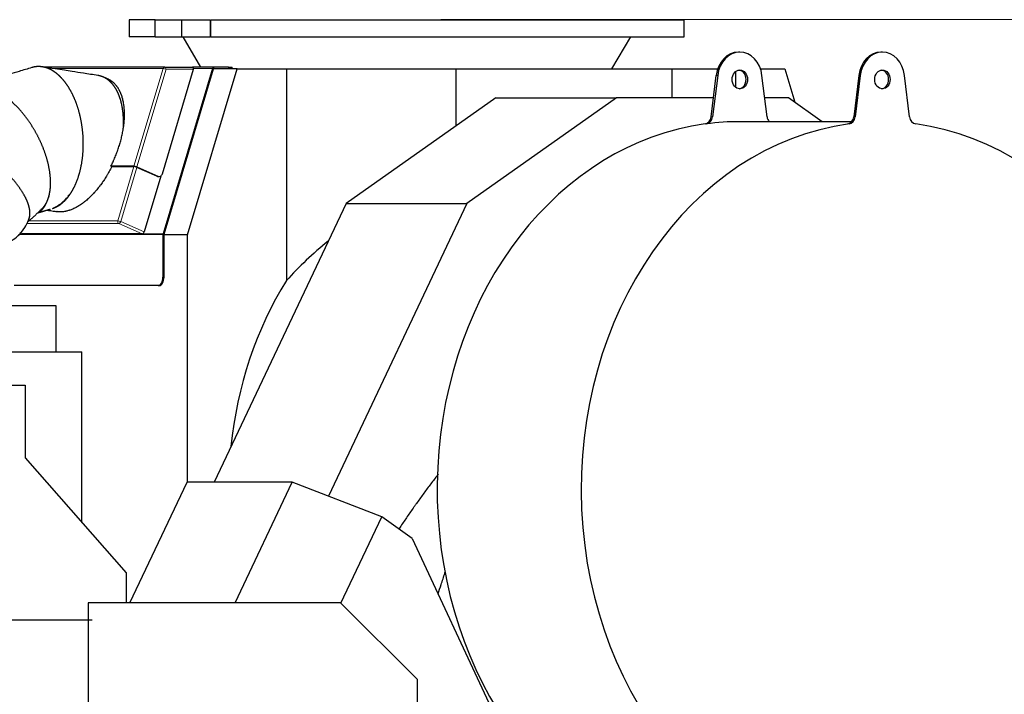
# Model space of a CAD drawing. Header units: inches. Extents: x 0 to 23760, y -13 to 16800.
# Tile 161 of 217: x 11824 to 12977, y 14098 to 14889. Entities that reach past the tile are written whole.
import ezdxf

# ---------------------------------------------------------------- set-up
doc = ezdxf.new("R2010")
doc.units = ezdxf.units.IN
doc.layers.add('254', color=7, linetype='Continuous', true_color=0xffffff)
doc.styles.add('latin_extended', font='simplex.shx')
doc.dimstyles.get("Standard").update_dxf_attribs({"dimtxt": 0.18, "dimasz": 0.18, "dimexe": 0.18, "dimexo": 0.0625, "dimgap": 0.09, "dimtad": 0, "dimtih": 1, "dimtoh": 1, "dimdec": 4, "dimzin": 0, "dimdsep": 46, "dimtxsty": 'Standard', "dimcen": 0.09, "dimadec": 0, "dimazin": 0, "dimtfac": 1, "dimtdec": 4, "dimtofl": 0, "dimtmove": 0, "dimatfit": 3, "dimfxl": 1, "dimtolj": 1, "dimtzin": 0, "dimarcsym": 0})

# ---------------------------------------------------------------- blocks, each defined once
blk = doc.blocks.new('_U8')
at = {"layer": '254', "color": 3, "linetype": 'Continuous', "lineweight": 13, "transparency": 16777216}
for p, q in [((10286.1, 14378.6), (10286.1, 15328.6)), ((13186.9, 14378.6), (13186.9, 15328.6)), ((10426.1, 15288.6), (13046.9, 15288.6))]:
    blk.add_line(p, q, dxfattribs=at)
at = {"layer": '254', "color": 3, "transparency": 16777216}
for points in [[(10426.1, 15311.9), (10426.1, 15265.3), (10286.1, 15288.6)], [(13046.9, 15265.3), (13046.9, 15311.9), (13186.9, 15288.6)]]:
    blk.add_solid(points, dxfattribs=at)
at = {"layer": 'Defpoints', "color": 0, "transparency": 16777216}
for p in [(13186.9, 15288.6), (10286.1, 14338.6), (13186.9, 14338.6)]:
    blk.add_point(p, dxfattribs=at)
at = {"layer": '254', "color": 2, "lineweight": 13, "transparency": 16777216, "insert": (11519.9, 15498.6), "char_height": 140, "attachment_point": 1, "style": 'latin_extended'}
blk.add_mtext('\\A1;2901', dxfattribs=at)
blk = doc.blocks.new('_U16')
at = {"layer": '254', "color": 3, "linetype": 'Continuous', "lineweight": 13, "transparency": 16777216}
for p, q in [((12317.4, 14888.6), (13727.5, 14888.6)), ((13687.5, 11088.4), (13687.5, 14748.6)), ((12171.3, 10948.4), (13727.5, 10948.4))]:
    blk.add_line(p, q, dxfattribs=at)
at = {"layer": '254', "color": 3, "transparency": 16777216}
for points in [[(13710.9, 14748.6), (13664.2, 14748.6), (13687.5, 14888.6)], [(13664.2, 11088.4), (13710.9, 11088.4), (13687.5, 10948.4)]]:
    blk.add_solid(points, dxfattribs=at)
at = {"layer": 'Defpoints', "color": 0, "transparency": 16777216}
for p in [(12277.4, 14888.6), (13687.5, 14888.6), (12131.3, 10948.4)]:
    blk.add_point(p, dxfattribs=at)
at = {"layer": '254', "color": 2, "lineweight": 13, "transparency": 16777216, "insert": (13477.5, 12671.8), "char_height": 140, "attachment_point": 1, "rotation": 90, "style": 'latin_extended'}
blk.add_mtext('\\A1;3940', dxfattribs=at)

msp = doc.modelspace()

# ---------------------------------------------------------------- linework, layer by layer
at = {"layer": '254', "color": 2, "linetype": 'Continuous', "lineweight": 25}
for p, q in [((11952.352, 14888.588), (11952.352, 14868.588)), ((11982.46, 14888.588), (11952.352, 14888.588)), ((11983.009, 14888.588), (11982.46, 14888.588)), ((11983.009, 14888.588), (12013.585, 14888.588)), ((12013.585, 14888.588), (12047.37, 14888.588)), ((12013.585, 14888.588), (12013.585, 14868.588)), ((12048.117, 14888.588), (12602.352, 14888.588)), ((12602.352, 14868.588), (12602.352, 14888.588)), ((11982.46, 14868.588), (11952.352, 14868.588)), ((11983.009, 14868.588), (11982.46, 14868.588)), ((11983.009, 14868.588), (12013.585, 14868.588)), ((12013.585, 14868.588), (12047.37, 14868.588)), ((12015.097, 14868.588), (12036.018, 14833.072)), ((12048.117, 14868.588), (12047.37, 14868.588)), ((12048.117, 14868.588), (12602.352, 14868.588)), ((12517.352, 14830.807), (12539.607, 14868.588)), ((12667.375, 14850.569), (12665.654, 14850.569)), ((12834.286, 14850.569), (12832.565, 14850.569)), ((11994.121, 14833.072), (11851.3, 14833.072)), ((11991.282, 14708.062), (12027.808, 14830.572)), ((12049.859, 14831.427), (11992.115, 14637.751)), ((11993.27, 14637.238), (12051.014, 14830.914)), ((11994.121, 14833.072), (12026.672, 14833.072)), ((12020.752, 14636.451), (12078.699, 14830.807)), ((12051.784, 14833.072), (12026.671, 14833.072)), ((12078.699, 14830.807), (12050.982, 14830.807)), ((12068.582, 14833.072), (12051.784, 14833.072)), ((12051.784, 14831.572), (12068.582, 14831.572)), ((12068.582, 14833.072), (12072.847, 14833.072)), ((12072.847, 14831.572), (12068.582, 14831.572)), ((12072.847, 14831.572), (12072.847, 14833.072)), ((12078.699, 14830.807), (12136.429, 14830.807)), ((12136.429, 14830.807), (12335.006, 14830.807)), ((12136.429, 14830.807), (12136.429, 14582.813)), ((12335.006, 14830.807), (12587.897, 14830.807)), ((12335.006, 14830.807), (12335.006, 14764.103)), ((12587.897, 14830.807), (12641.433, 14830.807)), ((12587.897, 14830.807), (12587.897, 14796.928)), ((12662.331, 14827.684), (12662.331, 14809.454)), ((12691.595, 14830.807), (12720.061, 14830.807)), ((12720.061, 14830.807), (12731.693, 14791.793)), ((12633.802, 14774.883), (12639.729, 14823.3)), ((12641.45, 14823.3), (12635.523, 14774.883)), ((12699.228, 14774.883), (12693.3, 14823.3)), ((12806.64, 14823.3), (12800.713, 14774.883)), ((12808.361, 14823.3), (12802.433, 14774.883)), ((12866.138, 14774.883), (12860.211, 14823.3)), ((12381.581, 14796.928), (12206.304, 14673.391)), ((12523.174, 14796.928), (12347.897, 14673.391)), ((12381.581, 14796.928), (12523.174, 14796.928)), ((12636.498, 14796.928), (12523.174, 14796.928)), ((12724.41, 14796.928), (12696.526, 14796.928)), ((12763.937, 14769.069), (12724.41, 14796.928)), ((12798.216, 14769.07), (12667.375, 14769.07)), ((11958.042, 14716.873), (11931.075, 14716.873)), ((11932.156, 14716.36), (11958.05, 14716.36)), ((11961.401, 14716.018), (11986.033, 14705.074)), ((11984.886, 14705.074), (11961.408, 14715.505)), ((11989.322, 14705.335), (11969.823, 14639.934)), ((11986.286, 14704.772), (11987.434, 14704.772)), ((12206.304, 14673.391), (12051.846, 14346.797)), ((12347.897, 14673.391), (12185.629, 14330.283)), ((12206.304, 14673.391), (12347.897, 14673.391)), ((11824.246, 14638.806), (11826.848, 14637.65)), ((11826.848, 14637.65), (11827.162, 14637.585)), ((11967.689, 14637.585), (11827.162, 14637.585)), ((11991.992, 14636.896), (11991.992, 14587.072)), ((12020.752, 14636.451), (11993.218, 14636.451)), ((11993.22, 14587.072), (11993.22, 14636.896)), ((12020.752, 14346.802), (12020.752, 14636.451)), ((11986.256, 14577.072), (11817.699, 14577.072)), ((11987.485, 14577.072), (11986.256, 14577.072)), ((11790.998, 14553.853), (11866.529, 14553.853)), ((11866.529, 14553.853), (11866.529, 14499.353)), ((11762.082, 14499.353), (11897.028, 14499.353)), ((11897.028, 14299.59), (11897.028, 14499.353)), ((11738.584, 14460.354), (11830.528, 14460.354)), ((11830.528, 14460.354), (11830.528, 14375.354)), ((11830.528, 14375.354), (11949.028, 14240.354)), ((11953.324, 14205.353), (12020.218, 14346.796)), ((12143.242, 14346.796), (12020.218, 14346.796)), ((12076.348, 14205.353), (12143.242, 14346.796)), ((12248.135, 14305.917), (12143.242, 14346.796)), ((12200.399, 14204.983), (12248.135, 14305.917)), ((12283.732, 14280.828), (12248.135, 14305.917)), ((12283.732, 14280.828), (12376.387, 14082.129)), ((11949.028, 14240.354), (11949.028, 14205.349)), ((11904.529, 14205.353), (11904.529, 13864.364)), ((12200.029, 14205.353), (11904.529, 14205.353)), ((12290.029, 14115.353), (12200.029, 14205.353)), ((11909.028, 14184.853), (11564.528, 14184.853)), ((12290.029, 13864.364), (12290.029, 14115.353))]:
    msp.add_line(p, q, dxfattribs=at)
at = {"layer": '254', "color": 110, "linetype": 'Continuous', "lineweight": 13}
for p, q in [((11982.46, 14888.588), (11982.46, 14868.588)), ((11983.009, 14888.588), (11983.009, 14868.588)), ((12047.37, 14888.588), (12047.37, 14868.588)), ((12048.117, 14888.588), (12048.117, 14868.588)), ((11992.196, 14831.427), (11862.776, 14831.427)), ((11958.042, 14716.873), (11992.196, 14831.427)), ((11995.555, 14830.572), (11961.401, 14716.018)), ((12027.808, 14830.572), (11995.555, 14830.572)), ((12049.859, 14831.427), (12027.977, 14831.427)), ((12068.582, 14831.572), (12068.582, 14833.072)), ((12639.729, 14823.3), (12641.45, 14823.3)), ((12808.361, 14823.3), (12806.64, 14823.3)), ((12633.802, 14774.883), (12635.523, 14774.883)), ((12802.433, 14774.883), (12800.713, 14774.883)), ((12626.607, 14766.423), (12628.328, 14766.423)), ((12795.239, 14766.423), (12793.518, 14766.423)), ((11939.139, 14652.931), (11958.05, 14716.36)), ((11961.408, 14715.505), (11942.497, 14652.076)), ((11986.033, 14705.074), (11984.886, 14705.074)), ((11939.139, 14652.931), (11835.312, 14652.931)), ((11942.497, 14652.076), (11969.823, 14639.934)), ((11940.363, 14649.727), (11832.627, 14649.727)), ((11967.689, 14637.585), (11940.363, 14649.727)), ((11991.992, 14636.896), (11822.781, 14636.896)), ((11824.289, 14638.862), (11827.162, 14637.585)), ((11991.992, 14587.072), (11993.22, 14587.072))]:
    msp.add_line(p, q, dxfattribs=at)
at = {"layer": '254', "color": 2, "linetype": 'Continuous', "lineweight": 25}
for centre, major_axis, ratio, start_param, end_param in [((12665.654, 14818.569), (0, -32), 0.81915204, 3.14159265, 4.56403095), ((12667.375, 14818.569), (0, 32), 0.81915204, 4.86074701, 7.70562361), ((12832.565, 14818.569), (0, 32), 0.81915204, 0, 1.4224383), ((12834.286, 14818.569), (0, 32), 0.81915204, 4.86074701, 7.70562361), ((12026.672, 14830.572), (0, 2.5), 0.57357644, 5.12390583, 6.28318531), ((12026.374, 14830.572), (1.03, 2.444), 0.50957277, 4.92385117, 5.27291702), ((12026.374, 14830.572), (1.03, 2.444), 0.50957296, 5.27291783, 5.33536876), ((12051.784, 14830.572), (0, 2.5), 0.81915204, 0, 1.22173048), ((12051.784, 14830.572), (0, -1), 0.81915204, 3.14159265, 4.36332313), ((12665.654, 14818.569), (0, -11), 0.81915204, 0.0957204, 3.04587225), ((12832.565, 14818.569), (0, -11), 0.81915204, 0.0957204, 3.04587225), ((12625.7, 14776.361), (0, 10), 0.81915204, 3.25254614, 4.56403095), ((12627.421, 14776.361), (0, -10), 0.81915204, 0.11095348, 1.4224383), ((12667.375, 14338.57), (0, 430.5), 0.81915204, 0, 0.11095348), ((12707.329, 14776.361), (0, -10), 0.81915204, 4.86074701, 5.52944033), ((12792.611, 14776.361), (0, -10), 0.81915204, 0.11095348, 1.4224383), ((12794.332, 14776.361), (0, -10), 0.81915204, 0.11095348, 1.4224383), ((12874.24, 14776.361), (0, -10), 0.81915204, 4.86074701, 6.17223182), ((12665.654, 14338.57), (0, -430.5), 0.81915204, 3.25254614, 6.05550854), ((12834.286, 14338.57), (0, -430.5), 0.81915204, 3.25254614, 9.31382448), ((11959.967, 14716.018), (2.396, -0.714), 0.19617469, 0.9888318, 2.55962813), ((11959.974, 14715.505), (-2.396, 0.714), 0.19617469, 4.13042446, 5.70122078), ((11986.286, 14709.772), (0, -5), 0.81915204, 5.93411946, 6.2832044), ((11987.434, 14709.772), (0, 5), 0.81915204, 2.7925268, 4.36332313), ((11968.389, 14639.934), (1.015, 2.285), 0.53898554, 3.3766507, 3.75444917), ((11968.389, 14639.934), (1.015, 2.285), 0.53898554, 3.75444917, 4.94744703), ((11994.039, 14636.896), (0, 2.5), 0.81915204, 1.22173048, 1.57079633), ((11994.039, 14636.896), (0, -1), 0.81915204, 4.36332313, 4.71238898), ((12518.936, 14338.57), (480.647, 0), 0.83918177, 2.33815214, 2.4911517), ((11986.256, 14587.072), (0, -10), 0.57357644, 0, 1.57079633), ((11987.485, 14587.072), (0, 10), 0.57357644, 3.14159265, 4.71238898), ((12399.371, 14338.57), (0, 403.35), 0.81915204, 0.92035537, 1.44710487)]:
    msp.add_ellipse(centre, major_axis=major_axis, ratio=ratio, start_param=start_param, end_param=end_param, dxfattribs=at)
at = {"layer": '254', "color": 110, "linetype": 'Continuous', "lineweight": 13}
for centre, major_axis, ratio, start_param, end_param in [((11994.121, 14830.572), (0, -2.5), 0.81915204, 3.14159265, 4.36332313), ((11994.121, 14830.572), (-2.396, 0.714), 0.19617469, 4.13042446, 5.70122078), ((11994.121, 14830.572), (0, 2.5), 0.57357644, 4.71238898, 6.28318531), ((11941.063, 14652.076), (0, -2.5), 0.81915204, 4.36332313, 5.93411946), ((11941.063, 14652.076), (-2.396, 0.714), 0.19617469, 4.13042446, 5.70122078), ((11941.063, 14652.076), (-1.015, -2.285), 0.53898554, 0.23505805, 1.80585438)]:
    msp.add_ellipse(centre, major_axis=major_axis, ratio=ratio, start_param=start_param, end_param=end_param, dxfattribs=at)
at = {"layer": '254', "color": 2, "linetype": 'Continuous', "lineweight": 25}
for centre in [(12667.375, 14818.569), (12834.286, 14818.569)]:
    msp.add_ellipse(centre, major_axis=(0, -11), ratio=0.81915204, dxfattribs=at)
for points, degree, knots in [([(11838.382, 14832.48), (11833.414, 14830.975), (11824.758, 14828.352), (11812.985, 14824.786), (11803.044, 14821.775), (11793.023, 14818.739), (11780.973, 14815.089), (11772.061, 14812.389), (11766.915, 14810.83)], 3, [0, 0, 0, 0, 0.2085487, 0.36337594, 0.49416695, 0.62587013, 0.78400996, 1, 1, 1, 1]), ([(11862.481, 14667.379), (11863.385, 14667.658), (11866.254, 14668.752), (11869.979, 14670.78), (11873.439, 14673.245), (11876.301, 14675.782), (11878.299, 14677.841), (11880.329, 14680.147), (11883.13, 14683.825), (11886.211, 14688.738), (11889.106, 14694.377), (11891.779, 14700.819), (11894.201, 14708.247), (11896.219, 14716.584), (11897.695, 14725.543), (11898.566, 14734.978), (11898.789, 14744.714), (11898.381, 14753.761), (11897.545, 14761.956), (11896.264, 14769.978), (11894.568, 14777.716), (11892.499, 14785.075), (11890.018, 14792.226), (11887.091, 14799.142), (11883.857, 14805.479), (11880.44, 14811.094), (11876.909, 14815.984), (11873.279, 14820.221), (11870.964, 14822.479), (11869.013, 14824.298), (11865.362, 14827.201), (11860.853, 14829.977), (11856.042, 14832.078), (11850.978, 14833.381), (11846.153, 14833.732), (11841.679, 14833.342), (11838.896, 14832.632), (11838.36, 14832.473)], 2, [0, 0, 0, 0.01238985, 0.04025727, 0.06812469, 0.09599211, 0.11815058, 0.13359377, 0.15675856, 0.18764495, 0.21853134, 0.24941773, 0.28107821, 0.31428688, 0.34749556, 0.38070423, 0.4139129, 0.44712157, 0.47498899, 0.50285641, 0.53072383, 0.55859125, 0.58645866, 0.61633873, 0.64722512, 0.67811151, 0.70899789, 0.73988428, 0.77154477, 0.77984693, 0.80475344, 0.83796211, 0.87117078, 0.90437946, 0.93758813, 0.96545555, 0.99332297, 1, 1, 1]), ([(11915.766, 14823.182), (11910.096, 14824.064), (11900.012, 14825.633), (11886.929, 14827.669), (11875.883, 14829.388), (11864.29, 14831.192), (11855.695, 14832.529), (11850.733, 14833.301)], 3, [0, 0, 0, 0, 0.26154745, 0.46519982, 0.60351118, 0.77112494, 1, 1, 1, 1]), ([(11945.527, 14760.556), (11945.706, 14763.32), (11945.838, 14769.738), (11945.534, 14776.823), (11944.775, 14783.706), (11943.522, 14790.362), (11941.831, 14796.458), (11939.789, 14801.86), (11937.463, 14806.562), (11934.887, 14810.635), (11933.139, 14812.805), (11931.646, 14814.552), (11928.734, 14817.341), (11924.949, 14820.004), (11920.706, 14822.017), (11917.07, 14822.982), (11915.715, 14823.19)], 2, [0, 0, 0, 0.04887275, 0.11648359, 0.18409443, 0.25658827, 0.33152361, 0.40645895, 0.4813943, 0.55632964, 0.63314306, 0.65328546, 0.71371264, 0.79428222, 0.8748518, 0.95542138, 1, 1, 1]), ([(11945.527, 14760.556), (11945.702, 14761.652), (11945.94, 14763.282), (11946.141, 14764.89), (11946.235, 14765.691), (11946.265, 14765.958), (11946.324, 14766.489), (11946.465, 14767.816), (11946.629, 14769.653), (11946.749, 14771.466), (11946.792, 14772.238), (11946.818, 14772.751), (11946.83, 14773.007), (11946.93, 14775.308), (11946.957, 14777.317), (11946.906, 14779.782), (11946.892, 14780.273), (11946.856, 14781.25), (11946.811, 14782.222), (11946.736, 14783.426), (11946.681, 14784.143), (11946.651, 14784.501), (11946.641, 14784.62), (11946.621, 14784.858), (11946.59, 14785.213), (11946.556, 14785.567), (11946.508, 14786.036), (11946.484, 14786.269), (11946.407, 14786.966), (11946.242, 14788.35), (11946.043, 14789.697), (11945.819, 14791.02), (11945.74, 14791.457), (11945.616, 14792.106), (11945.574, 14792.321), (11945.487, 14792.75), (11945.266, 14793.818), (11945.022, 14794.861), (11944.705, 14796.089), (11944.54, 14796.697), (11944.367, 14797.296), (11944.249, 14797.693), (11944.189, 14797.891), (11943.885, 14798.874), (11943.627, 14799.645), (11943.217, 14800.778), (11943.006, 14801.339), (11942.785, 14801.89), (11942.636, 14802.255), (11942.56, 14802.437), (11942.331, 14802.978), (11942.174, 14803.335), (11941.973, 14803.777), (11941.932, 14803.865), (11941.851, 14804.041), (11941.81, 14804.128), (11941.686, 14804.39), (11941.437, 14804.909), (11941.094, 14805.584), (11940.829, 14806.079), (11940.65, 14806.406), (11940.56, 14806.568), (11940.105, 14807.371), (11939.729, 14807.994), (11939.144, 14808.897), (11938.846, 14809.34), (11938.541, 14809.772), (11938.336, 14810.057), (11938.233, 14810.198), (11937.92, 14810.617), (11937.708, 14810.891), (11937.278, 14811.431), (11937.06, 14811.695), (11936.395, 14812.472), (11935.939, 14812.969), (11935.352, 14813.565), (11935.234, 14813.683), (11934.996, 14813.917), (11934.636, 14814.262), (11934.269, 14814.596), (11933.524, 14815.246), (11933.013, 14815.659), (11932.36, 14816.149), (11932.228, 14816.246), (11931.963, 14816.437), (11931.83, 14816.531), (11931.427, 14816.809), (11931.156, 14816.988), (11930.336, 14817.506), (11929.779, 14817.827), (11928.93, 14818.273), (11928.644, 14818.417), (11928.221, 14818.619), (11928.084, 14818.683), (11927.946, 14818.746)], 3, [0, 0, 0, 0, 0.03885457, 0.05828185, 0.05828185, 0.06799549, 0.06799549, 0.07770913, 0.1165637, 0.13599099, 0.14570463, 0.14570463, 0.15541827, 0.15541827, 0.2331274, 0.2331274, 0.25255469, 0.25255469, 0.27198197, 0.29140926, 0.3011229, 0.3011229, 0.30597972, 0.30597972, 0.31083654, 0.32055018, 0.32055018, 0.33026382, 0.33026382, 0.34969111, 0.38854567, 0.38854567, 0.40797296, 0.40797296, 0.4176866, 0.4176866, 0.42740024, 0.46625481, 0.46625481, 0.48568209, 0.49539573, 0.49539573, 0.50510938, 0.50510938, 0.54396394, 0.54396394, 0.56339123, 0.57310487, 0.57310487, 0.58281851, 0.58281851, 0.60224579, 0.60224579, 0.60710261, 0.60710261, 0.61195944, 0.61195944, 0.62167308, 0.64110036, 0.650814, 0.650814, 0.66052765, 0.66052765, 0.69938221, 0.69938221, 0.7188095, 0.72852314, 0.72852314, 0.73823678, 0.73823678, 0.75766406, 0.75766406, 0.77709135, 0.77709135, 0.81594591, 0.81594591, 0.82565956, 0.82565956, 0.8353732, 0.85480048, 0.85480048, 0.89365505, 0.89365505, 0.90336869, 0.90336869, 0.91308233, 0.91308233, 0.93250962, 0.93250962, 0.97136418, 0.97136418, 0.99079147, 0.99079147, 1, 1, 1, 1]), ([(11849.283, 14665.795), (11850.1, 14666.531), (11851.804, 14668.362), (11853.233, 14670.248), (11854.621, 14672.359), (11856.39, 14675.725), (11858.08, 14680.216), (11859.366, 14685.368), (11860.189, 14691.25), (11860.466, 14698.027), (11860.061, 14705.631), (11858.922, 14713.797), (11857.025, 14722.394), (11854.378, 14731.261), (11851.293, 14739.496), (11848.022, 14746.954), (11844.349, 14754.251), (11840.337, 14761.287), (11836.056, 14767.977), (11831.417, 14774.474), (11826.393, 14780.755), (11821.228, 14786.506), (11816.088, 14791.6), (11811.046, 14796.032), (11806.097, 14799.869), (11803.071, 14801.912), (11800.546, 14803.557), (11795.968, 14806.18), (11790.554, 14808.681), (11785.031, 14810.567), (11779.485, 14811.723), (11774.465, 14812.016), (11770.02, 14811.634), (11765.783, 14810.566), (11761.825, 14808.788), (11758.604, 14806.565), (11757.315, 14805.373)], 2, [0, 0, 0, 0.01731669, 0.03965111, 0.05521693, 0.07856567, 0.10969731, 0.14082896, 0.17196061, 0.2038725, 0.23734487, 0.27081724, 0.30428961, 0.33776199, 0.37123436, 0.39932306, 0.42741177, 0.45550047, 0.48358917, 0.51167788, 0.54179521, 0.57292686, 0.60405851, 0.63519015, 0.6663218, 0.69823369, 0.70660178, 0.73170606, 0.76517843, 0.79865081, 0.83212318, 0.86559555, 0.89368425, 0.92177296, 0.94986166, 0.97795037, 1, 1, 1]), ([(11834.622, 14653.67), (11835.001, 14654.456), (11835.814, 14656.786), (11836.323, 14660.19), (11836.244, 14664.085), (11835.497, 14668.521), (11833.951, 14673.622), (11831.491, 14679.333), (11828.131, 14685.455), (11823.885, 14691.889), (11818.803, 14698.514), (11813.444, 14704.658), (11808.107, 14710.213), (11802.403, 14715.641), (11796.425, 14720.868), (11790.267, 14725.829), (11783.797, 14730.64), (11776.993, 14735.283), (11770.187, 14739.525), (11763.586, 14743.273), (11757.262, 14746.525), (11751.192, 14749.33), (11747.562, 14750.818), (11744.55, 14752.014), (11739.185, 14753.913), (11733.004, 14755.707), (11726.876, 14757.036), (11720.922, 14757.817), (11715.735, 14757.956), (11711.316, 14757.598), (11707.292, 14756.727), (11703.744, 14755.327), (11700.744, 14753.396), (11698.263, 14750.859), (11697.059, 14748.752), (11696.805, 14748.211)], 2, [0, 0, 0, 0.01873618, 0.05031668, 0.08189717, 0.11347767, 0.14584966, 0.17980463, 0.2137596, 0.24771457, 0.28166954, 0.31562451, 0.34411819, 0.37261187, 0.40110555, 0.42959924, 0.45809292, 0.48864448, 0.52022497, 0.55180547, 0.58338597, 0.61496646, 0.64733845, 0.6558272, 0.68129342, 0.71524839, 0.74920336, 0.78315833, 0.81711331, 0.84560699, 0.87410067, 0.90259435, 0.93108803, 0.95958171, 0.99013327, 1, 1, 1]), ([(11931.075, 14716.873), (11931.964, 14718.634), (11932.816, 14720.406), (11933.837, 14722.632), (11934.039, 14723.078), (11934.439, 14723.971), (11934.637, 14724.418), (11935.224, 14725.761), (11936.371, 14728.455), (11937.441, 14731.171), (11938.289, 14733.446), (11938.457, 14733.901), (11938.788, 14734.814), (11939.277, 14736.184), (11940.061, 14738.477), (11940.801, 14740.783), (11941.225, 14742.172), (11941.434, 14742.867), (11941.537, 14743.215), (11941.639, 14743.563), (11941.707, 14743.795), (11941.741, 14743.912), (11942.313, 14745.886), (11942.811, 14747.737), (11943.497, 14750.502), (11943.715, 14751.422), (11944.132, 14753.259), (11944.529, 14755.092), (11944.885, 14756.917), (11945.137, 14758.284), (11945.219, 14758.739), (11945.377, 14759.648), (11945.453, 14760.102), (11945.527, 14760.556)], 3, [0, 0, 0, 0, 0.125, 0.125, 0.15625, 0.15625, 0.1875, 0.1875, 0.25, 0.375, 0.375, 0.40625, 0.40625, 0.4375, 0.5, 0.5625, 0.59375, 0.59375, 0.609375, 0.6171875, 0.6171875, 0.625, 0.625, 0.75, 0.75, 0.8125, 0.8125, 0.875, 0.9375, 0.9375, 0.96875, 0.96875, 1, 1, 1, 1]), ([(11932.156, 14716.36), (11931.914, 14715.883), (11931.67, 14715.408), (11931.177, 14714.462), (11930.434, 14713.049), (11929.166, 14710.728), (11928.121, 14708.906), (11927.326, 14707.552), (11927.059, 14707.104), (11926.521, 14706.21), (11926.251, 14705.765), (11924.889, 14703.553), (11923.77, 14701.817), (11922.475, 14699.905), (11922.331, 14699.693), (11922.042, 14699.27), (11921.606, 14698.637), (11921.166, 14698.01), (11920.281, 14696.761), (11919.683, 14695.937), (11918.775, 14694.715), (11918.394, 14694.209), (11918.01, 14693.706), (11917.856, 14693.506), (11917.778, 14693.406), (11917.547, 14693.106), (11916.775, 14692.111), (11915.374, 14690.359), (11914.114, 14688.86), (11913.163, 14687.757), (11912.845, 14687.393), (11912.208, 14686.672), (11911.888, 14686.315), (11910.926, 14685.254), (11910.281, 14684.56), (11909.308, 14683.541), (11908.983, 14683.205), (11908.494, 14682.707), (11908.33, 14682.542), (11908.003, 14682.213), (11907.184, 14681.395), (11906.36, 14680.599), (11905.365, 14679.665), (11904.866, 14679.203), (11904.364, 14678.75), (11904.03, 14678.45), (11903.862, 14678.301), (11903.023, 14677.559), (11902.348, 14676.98), (11901.33, 14676.133), (11900.99, 14675.854), (11900.478, 14675.442), (11900.307, 14675.306), (11899.965, 14675.035), (11899.453, 14674.633), (11898.941, 14674.241), (11898.259, 14673.727), (11897.918, 14673.475), (11896.896, 14672.733), (11896.215, 14672.257), (11895.365, 14671.683), (11895.195, 14671.57), (11894.855, 14671.345), (11894.346, 14671.011), (11893.837, 14670.688), (11892.819, 14670.055), (11892.142, 14669.651), (11891.296, 14669.168), (11891.126, 14669.073), (11890.788, 14668.884), (11890.281, 14668.604), (11889.774, 14668.335), (11888.761, 14667.81), (11888.087, 14667.479), (11887.244, 14667.087), (11887.076, 14667.01), (11886.739, 14666.858), (11886.571, 14666.782), (11886.066, 14666.561), (11885.057, 14666.132), (11884.05, 14665.746), (11883.211, 14665.447), (11883.044, 14665.388), (11882.709, 14665.273), (11882.541, 14665.217), (11882.04, 14665.052), (11881.707, 14664.947), (11880.712, 14664.648), (11880.054, 14664.47), (11879.076, 14664.232), (11878.751, 14664.158), (11878.104, 14664.019), (11877.781, 14663.954), (11876.819, 14663.775), (11875.546, 14663.578), (11874.294, 14663.459), (11873.363, 14663.399), (11873.053, 14663.384), (11872.438, 14663.364), (11871.519, 14663.349), (11870.612, 14663.38), (11869.712, 14663.44), (11869.264, 14663.478), (11868.82, 14663.526), (11868.524, 14663.561), (11868.376, 14663.579), (11868.059, 14663.622), (11867.89, 14663.647), (11867.721, 14663.673)], 3, [0, 0, 0, 0, 0.01458236, 0.01458236, 0.02916472, 0.05832944, 0.08749417, 0.08749417, 0.10207653, 0.10207653, 0.11665889, 0.11665889, 0.17498833, 0.17498833, 0.18227951, 0.18227951, 0.1895707, 0.20415306, 0.20415306, 0.23331778, 0.23331778, 0.24790014, 0.25154573, 0.25154573, 0.25519132, 0.25519132, 0.2624825, 0.29164722, 0.32081195, 0.32081195, 0.33539431, 0.33539431, 0.34997667, 0.34997667, 0.37914139, 0.37914139, 0.39372375, 0.39372375, 0.40101493, 0.40101493, 0.40830611, 0.43747084, 0.43747084, 0.4520532, 0.45934438, 0.45934438, 0.46663556, 0.46663556, 0.49580028, 0.49580028, 0.51038264, 0.51038264, 0.51767382, 0.51767382, 0.524965, 0.53954736, 0.53954736, 0.55412972, 0.55412972, 0.58329445, 0.58329445, 0.59058563, 0.59058563, 0.59787681, 0.61245917, 0.61245917, 0.64162389, 0.64162389, 0.64891507, 0.64891507, 0.65620625, 0.67078861, 0.67078861, 0.69995334, 0.69995334, 0.70724452, 0.70724452, 0.7145357, 0.7145357, 0.72911806, 0.75828278, 0.75828278, 0.76557396, 0.76557396, 0.77286514, 0.77286514, 0.7874475, 0.7874475, 0.81661223, 0.81661223, 0.83119459, 0.83119459, 0.84577695, 0.84577695, 0.87494167, 0.90410639, 0.90410639, 0.91868875, 0.91868875, 0.93327112, 0.96243584, 0.96243584, 0.9770182, 0.98430938, 0.98430938, 0.99160056, 0.99160056, 1, 1, 1, 1]), ([(11856.441, 14676.903), (11854.747, 14672.461), (11851.824, 14667.241), (11848.221, 14664.125), (11846.991, 14663.318)], 3, [0, 0, 0, 0, 0.67186739, 1, 1, 1, 1]), ([(11849.748, 14666.222), (11849.747, 14666.221), (11849.744, 14666.218), (11849.734, 14666.209), (11849.7, 14666.177), (11849.583, 14666.07), (11848.744, 14665.299), (11847.948, 14664.568), (11847.272, 14663.946)], 3, [0, 0, 0, 0, 0.00205669, 0.00541756, 0.01387196, 0.04042491, 0.13560363, 1, 1, 1, 1]), ([(11856.177, 14665.469), (11856.791, 14665.374), (11859.846, 14664.898), (11863.723, 14664.295), (11866.986, 14663.788), (11867.807, 14663.66)], 3, [0, 0, 0, 0, 0.15830543, 0.78806023, 1, 1, 1, 1]), ([(11802.811, 14624.174), (11809.481, 14626.146), (11821.928, 14633.39), (11829.905, 14643.697), (11832.982, 14650.19)], 3, [0, 0, 0, 0, 0.48120911, 1, 1, 1, 1]), ([(12314.462, 14356.025), (12313.859, 14355.288), (12313.259, 14354.547), (12311.275, 14352.08), (12309.901, 14350.341), (12307.171, 14346.841), (12305.816, 14345.079), (12303.122, 14341.535), (12301.784, 14339.753), (12299.121, 14336.173), (12297.796, 14334.375), (12295.16, 14330.763), (12293.847, 14328.95), (12291.234, 14325.311), (12289.932, 14323.485), (12287.987, 14320.737), (12287.34, 14319.82), (12286.048, 14317.983), (12285.403, 14317.063), (12283.473, 14314.301), (12282.191, 14312.455), (12279.634, 14308.755), (12278.36, 14306.901), (12274.55, 14301.328), (12272.024, 14297.598), (12269.08, 14293.213), (12268.649, 14292.57), (12268.218, 14291.926)], 3, [0, 0, 0, 0, 0.03660453, 0.03660453, 0.12153382, 0.12153382, 0.20646312, 0.20646312, 0.29139242, 0.29139242, 0.37632171, 0.37632171, 0.46125101, 0.46125101, 0.5461803, 0.5461803, 0.58864495, 0.58864495, 0.6311096, 0.6311096, 0.7160389, 0.7160389, 0.80096819, 0.80096819, 0.97082679, 0.97082679, 1, 1, 1, 1]), ([(12314.148, 14215.674), (12315.346, 14219.346), (12316.537, 14223.021), (12319.17, 14231.199), (12320.608, 14235.703), (12322.125, 14240.508), (12322.218, 14240.803), (12322.311, 14241.097)], 3, [0, 0, 0, 0, 0.43420528, 0.43420528, 0.96534325, 0.96534325, 1, 1, 1, 1])]:
    msp.add_open_spline(points, degree=degree, knots=knots, dxfattribs=at)
for points, degree in [([(11928.07, 14818.691), (11925.238, 14819.948), (11922.407, 14821.205)], 2), ([(11932.156, 14716.36), (11931.796, 14716.531), (11931.436, 14716.702), (11931.075, 14716.873)], 3), ([(11858.3, 14681.212), (11857.304, 14679.316)], 1), ([(11863.008, 14667.605), (11872.61, 14671.562), (11879.266, 14679.907)], 2), ([(11880.774, 14681.906), (11883.766, 14684.879)], 1), ([(11833.339, 14651.117), (11840.438, 14657.652), (11847.538, 14664.187)], 2), ([(11845.377, 14662.198), (11852.612, 14664.389), (11859.848, 14666.581)], 2), ([(11849.14, 14666.718), (11849.871, 14666.539), (11850.611, 14666.386)], 2), ([(11857.228, 14665.526), (11858.857, 14665.434), (11860.525, 14665.451)], 2), ([(11827.965, 14642.171), (11835.608, 14652.787), (11836.26, 14660.444)], 2), ([(11826.683, 14637.751), (11968.267, 14637.751)], 1)]:
    msp.add_open_spline(points, degree=degree, dxfattribs=at)
at = {"layer": '254', "color": 110, "linetype": 'Continuous', "lineweight": 13}
for points in [[(11826.683, 14637.751), (11826.381, 14637.751), (11826.08, 14637.751), (11825.778, 14637.751)], [(11969.172, 14637.751), (11968.87, 14637.751), (11968.569, 14637.751), (11968.267, 14637.751)], [(11992.115, 14637.751), (11984.467, 14637.751), (11976.82, 14637.751), (11969.172, 14637.751)]]:
    msp.add_open_spline(points, degree=3, dxfattribs=at)

# ---------------------------------------------------------------- dimensions: what is measured, and where the dimension line sits
at = {"layer": '254', "color": 2, "linetype": 'Continuous', "lineweight": 13}
dim = msp.add_linear_dim(base=(13186.915, 15288.588), p1=(10286.127, 14338.621), p2=(13186.915, 14338.57), dimstyle='Standard', override={"dimscale": 40, "dimtxt": 3.5, "dimasz": 3.5, "dimexe": 1, "dimexo": 1, "dimgap": 1.75, "dimtad": 1, "dimtih": 1, "dimtoh": 0, "dimdec": 0, "dimlfac": 1, "dimzin": 8, "dimdsep": 46, "dimlunit": 2, "dimtxsty": 'latin_extended', "dimsah": 1, "dimse1": 0, "dimse2": 0, "dimsd1": 0, "dimsd2": 0, "dimclrd": 3, "dimclre": 3, "dimclrt": 2, "dimtol": 0, "dimtm": -0.1, "dimtfac": 0.714286, "dimtdec": 3, "dimtofl": 1, "dimtmove": 0, "dimtzin": 8, "dimlwd": 13, "dimlwe": 13}, dxfattribs=at)
dim.commit()
dim.dimension.update_dxf_attribs({"geometry": '_U8', "text_midpoint": (11736.521, 15288.588), "dimtype": 160})
dim = msp.add_linear_dim(base=(13687.524, 14888.588), p1=(12131.349, 10948.353), p2=(12277.352, 14888.588), angle=90, dimstyle='Standard', override={"dimscale": 40, "dimtxt": 3.5, "dimasz": 3.5, "dimexe": 1, "dimexo": 1, "dimgap": 1.75, "dimtad": 1, "dimtih": 0, "dimtoh": 0, "dimdec": 0, "dimlfac": 1, "dimzin": 8, "dimdsep": 46, "dimlunit": 2, "dimtxsty": 'latin_extended', "dimsah": 1, "dimse1": 0, "dimse2": 0, "dimsd1": 0, "dimsd2": 0, "dimclrd": 3, "dimclre": 3, "dimclrt": 2, "dimtol": 0, "dimtm": -0.1, "dimtfac": 0.714286, "dimtdec": 3, "dimtofl": 1, "dimtmove": 0, "dimtzin": 8, "dimlwd": 13, "dimlwe": 13}, dxfattribs=at)
dim.commit()
dim.dimension.update_dxf_attribs({"geometry": '_U16', "text_midpoint": (13687.524, 12918.471), "dimtype": 160})

doc.saveas('drawing.dxf')
